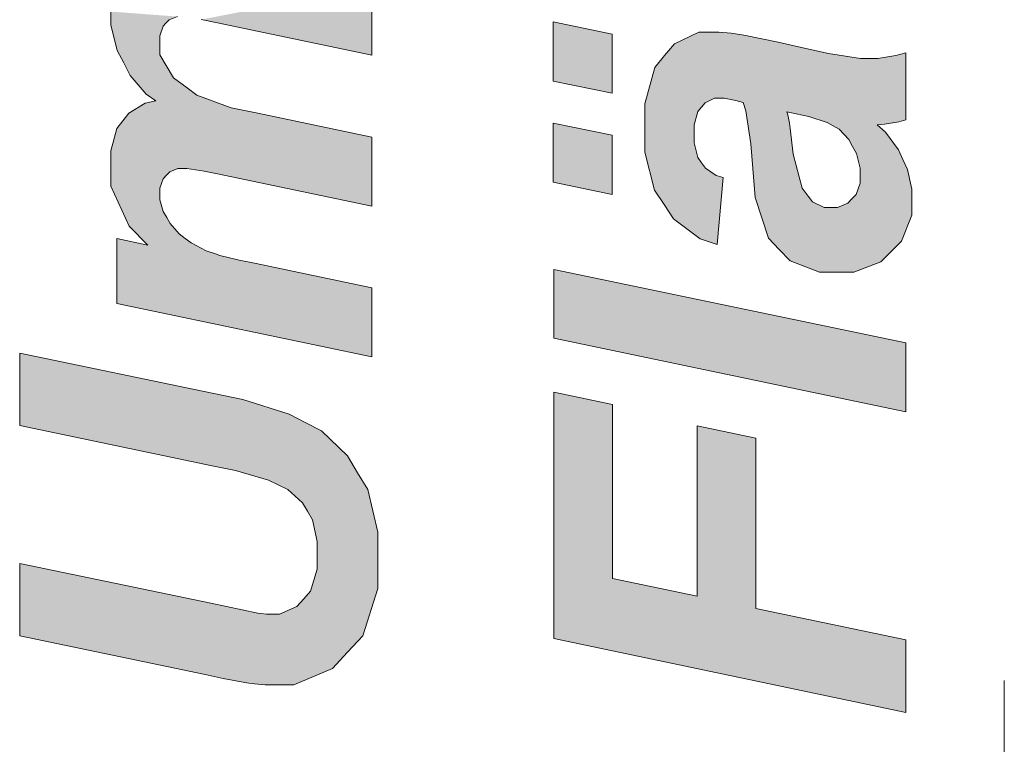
# Model space of a CAD drawing. Header units: metres. Extents: x -45.2 to 14.3, y -31.8 to 10.2.
# Tile 127 of 148: x -15.53 to -15.11, y 8.544 to 8.853. Entities that reach past the tile are written whole.
import ezdxf

# ---------------------------------------------------------------- set-up
doc = ezdxf.new("R2010")
doc.units = ezdxf.units.M
doc.header["$LTSCALE"] = 0.05
doc.layers.add('COE_Bestand-allg.', color=7, linetype='Continuous', lineweight=9)
doc.layers.add('Keine', color=7, linetype='Continuous', lineweight=9)

msp = doc.modelspace()

# ---------------------------------------------------------------- linework, layer by layer
at = {"layer": 'COE_Bestand-allg.', "color": 7}
for p, q in [((-15.30275, 8.82658), (-15.30275, 8.82658)), ((-15.20301, 8.81346), (-15.20301, 8.81346)), ((-15.30275, 8.78342), (-15.30275, 8.78342)), ((-15.23028, 8.78547), (-15.23028, 8.78547)), ((-15.48909, 8.73167), (-15.48909, 8.73167)), ((-15.15227, 8.68543), (-15.15227, 8.68543)), ((-15.5305, 8.58991), (-15.5305, 8.58991)), ((-15.15227, 8.55719), (-15.15227, 8.55719))]:
    msp.add_line(p, q, dxfattribs=at)
for points in [[(-15.38022, 8.86698), (-15.38022, 8.83756), (-15.44675, 8.8515), (-15.453, 8.85278)], [(-15.46315, 8.85407), (-15.46671, 8.85271), (-15.46802, 8.85135), (-15.46933, 8.84999), (-15.47063, 8.84592), (-15.47063, 8.8432), (-15.47063, 8.83772), (-15.46484, 8.82793), (-15.45905, 8.82362), (-15.4549, 8.82049), (-15.44019, 8.81516), (-15.42963, 8.81296), (-15.38022, 8.80261), (-15.38022, 8.77319), (-15.44603, 8.78692), (-15.45172, 8.7881), (-15.4591, 8.78928), (-15.46079, 8.78928), (-15.46295, 8.78928), (-15.46648, 8.78782), (-15.46787, 8.78636), (-15.46925, 8.7849), (-15.47063, 8.78088), (-15.47063, 8.77831), (-15.47063, 8.7759), (-15.4692, 8.77093), (-15.46776, 8.76837), (-15.46633, 8.76581), (-15.46238, 8.76132), (-15.45987, 8.7594), (-15.45736, 8.75748), (-15.4509, 8.75417), (-15.44696, 8.75279), (-15.44511, 8.75217), (-15.43676, 8.75018), (-15.43025, 8.74879), (-15.38022, 8.73834), (-15.38022, 8.70892), (-15.48909, 8.73167), (-15.48909, 8.75935), (-15.47586, 8.75658), (-15.48376, 8.76468), (-15.49165, 8.7817), (-15.49165, 8.79061), (-15.49165, 8.79676), (-15.48909, 8.80625), (-15.48652, 8.80958), (-15.48396, 8.81291), (-15.47689, 8.81716), (-15.47238, 8.81809), (-15.47648, 8.8209), (-15.48334, 8.829), (-15.48611, 8.83428), (-15.48888, 8.83956), (-15.49165, 8.85053), (-15.49165, 8.85622)]]:
    msp.add_lwpolyline(points, dxfattribs=at)
for points in [[(-15.30275, 8.82658), (-15.30275, 8.85179), (-15.27763, 8.84657), (-15.27763, 8.82135)], [(-15.23028, 8.78547), (-15.23274, 8.75677), (-15.24002, 8.75923), (-15.25139, 8.76782), (-15.25549, 8.77394), (-15.25959, 8.78007), (-15.26369, 8.79629), (-15.26369, 8.80638), (-15.26369, 8.81689), (-15.25947, 8.83242), (-15.25524, 8.83744), (-15.25101, 8.84247), (-15.24068, 8.84749), (-15.23458, 8.84749), (-15.23212, 8.84749), (-15.22689, 8.84705), (-15.22413, 8.84662), (-15.22136, 8.84618), (-15.2068, 8.84313), (-15.19501, 8.84052), (-15.18528, 8.83837), (-15.17164, 8.83621), (-15.16775, 8.83621), (-15.16426, 8.83621), (-15.15652, 8.83744), (-15.15227, 8.83867), (-15.15227, 8.81007), (-15.15524, 8.8092), (-15.16139, 8.80813), (-15.16457, 8.80792), (-15.16098, 8.80469), (-15.15547, 8.79726), (-15.15355, 8.79306), (-15.15163, 8.78886), (-15.14971, 8.7804), (-15.14971, 8.77614), (-15.14971, 8.76938), (-15.15414, 8.75821), (-15.15857, 8.7538), (-15.16301, 8.74939), (-15.17441, 8.74498), (-15.18138, 8.74498), (-15.18917, 8.74498), (-15.20163, 8.74983), (-15.20629, 8.75467), (-15.21095, 8.75951), (-15.21659, 8.77681), (-15.21757, 8.78927), (-15.21844, 8.79977), (-15.22054, 8.81382), (-15.22177, 8.81735), (-15.22484, 8.81827), (-15.22976, 8.8192), (-15.23161, 8.8192), (-15.23397, 8.8192), (-15.23791, 8.8173), (-15.2395, 8.8154), (-15.24109, 8.81351), (-15.24268, 8.80787), (-15.24268, 8.80413), (-15.24268, 8.80018), (-15.24107, 8.79396), (-15.23945, 8.79167), (-15.23784, 8.78939), (-15.23325, 8.78629), (-15.23028, 8.78547)], [(-15.20301, 8.81346), (-15.20265, 8.81212), (-15.20199, 8.80859), (-15.20168, 8.80638), (-15.20035, 8.79531), (-15.19645, 8.78086), (-15.19389, 8.77748), (-15.19204, 8.77507), (-15.18707, 8.77266), (-15.18394, 8.77266), (-15.18138, 8.77266), (-15.17705, 8.7745), (-15.17528, 8.77635), (-15.17351, 8.77819), (-15.17175, 8.78306), (-15.17175, 8.78609), (-15.17175, 8.78942), (-15.17336, 8.7957), (-15.17498, 8.79864), (-15.17659, 8.80159), (-15.18074, 8.806), (-15.18328, 8.80746), (-15.18582, 8.80892), (-15.19373, 8.81151), (-15.19912, 8.81264)], [(-15.30275, 8.78342), (-15.30275, 8.80864), (-15.27763, 8.80341), (-15.27763, 8.77819)], [(-15.15227, 8.68543), (-15.30254, 8.7169), (-15.30254, 8.74621), (-15.15227, 8.71485)], [(-15.5305, 8.58991), (-15.5305, 8.62076), (-15.4489, 8.60375), (-15.42881, 8.59954), (-15.42753, 8.59934), (-15.42512, 8.59913), (-15.42399, 8.59913), (-15.41954, 8.59913), (-15.41218, 8.60239), (-15.40928, 8.60564), (-15.40639, 8.6089), (-15.40349, 8.61835), (-15.40349, 8.62455), (-15.40349, 8.63014), (-15.40559, 8.63937), (-15.4077, 8.64301), (-15.4098, 8.64664), (-15.41605, 8.65228), (-15.4202, 8.65428), (-15.42435, 8.65628), (-15.43845, 8.66033), (-15.44839, 8.66238), (-15.5305, 8.6796), (-15.5305, 8.71045), (-15.44829, 8.69334), (-15.43532, 8.69062), (-15.41549, 8.68437), (-15.40862, 8.68083), (-15.40175, 8.67729), (-15.39058, 8.66658), (-15.38627, 8.65941), (-15.38197, 8.65223), (-15.37766, 8.63409), (-15.37766, 8.62312), (-15.37766, 8.61), (-15.38409, 8.58991), (-15.39053, 8.58294), (-15.39696, 8.57597), (-15.41349, 8.569), (-15.42358, 8.569), (-15.42569, 8.569), (-15.43025, 8.56936), (-15.43271, 8.56971), (-15.43435, 8.56992), (-15.44368, 8.57171), (-15.45136, 8.5733)], [(-15.15227, 8.55719), (-15.30254, 8.58866), (-15.30254, 8.69383), (-15.27743, 8.6885), (-15.27743, 8.61429), (-15.24135, 8.6067), (-15.24135, 8.67948), (-15.21623, 8.67425), (-15.21623, 8.60147), (-15.15227, 8.58815)]]:
    msp.add_lwpolyline(points, close=True, dxfattribs=at)
for points in [[(-15.38022, 8.86698), (-15.44675, 8.8515), (-15.453, 8.85278)], [(-15.38022, 8.86698), (-15.38022, 8.83756), (-15.44675, 8.8515)], [(-15.49165, 8.85053), (-15.49165, 8.85622), (-15.46315, 8.85407)], [(-15.49165, 8.85053), (-15.46315, 8.85407), (-15.46671, 8.85271)], [(-15.49165, 8.85053), (-15.46671, 8.85271), (-15.46802, 8.85135)], [(-15.49165, 8.85053), (-15.46802, 8.85135), (-15.46933, 8.84999)], [(-15.30275, 8.82658), (-15.30275, 8.85179), (-15.27763, 8.84657)], [(-15.48611, 8.83428), (-15.48888, 8.83956), (-15.49165, 8.85053)], [(-15.48611, 8.83428), (-15.49165, 8.85053), (-15.46933, 8.84999)], [(-15.48611, 8.83428), (-15.46933, 8.84999), (-15.47063, 8.84592)], [(-15.30275, 8.82658), (-15.27763, 8.84657), (-15.27763, 8.82135)], [(-15.25101, 8.84247), (-15.23212, 8.84749), (-15.22689, 8.84705)], [(-15.25101, 8.84247), (-15.23458, 8.84749), (-15.23212, 8.84749)], [(-15.25101, 8.84247), (-15.24068, 8.84749), (-15.23458, 8.84749)], [(-15.25101, 8.84247), (-15.22689, 8.84705), (-15.22413, 8.84662)], [(-15.25101, 8.84247), (-15.22413, 8.84662), (-15.22136, 8.84618)], [(-15.48611, 8.83428), (-15.47063, 8.84592), (-15.47063, 8.8432)], [(-15.47063, 8.8432), (-15.47063, 8.83772), (-15.48611, 8.83428)], [(-15.25524, 8.83744), (-15.25101, 8.84247), (-15.23397, 8.8192)], [(-15.20301, 8.81346), (-15.25101, 8.84247), (-15.22136, 8.84618)], [(-15.25101, 8.84247), (-15.23161, 8.8192), (-15.23397, 8.8192)], [(-15.25101, 8.84247), (-15.22976, 8.8192), (-15.23161, 8.8192)], [(-15.25101, 8.84247), (-15.22484, 8.81827), (-15.22976, 8.8192)], [(-15.25101, 8.84247), (-15.22177, 8.81735), (-15.22484, 8.81827)], [(-15.25101, 8.84247), (-15.20301, 8.81346), (-15.22177, 8.81735)], [(-15.20301, 8.81346), (-15.22136, 8.84618), (-15.2068, 8.84313)], [(-15.19912, 8.81264), (-15.20301, 8.81346), (-15.2068, 8.84313)], [(-15.19912, 8.81264), (-15.2068, 8.84313), (-15.19501, 8.84052)], [(-15.19373, 8.81151), (-15.19912, 8.81264), (-15.19501, 8.84052)], [(-15.19373, 8.81151), (-15.19501, 8.84052), (-15.18528, 8.83837)], [(-15.18582, 8.80892), (-15.19373, 8.81151), (-15.18528, 8.83837)], [(-15.18582, 8.80892), (-15.18528, 8.83837), (-15.17164, 8.83621)], [(-15.15652, 8.83744), (-15.15227, 8.83867), (-15.15227, 8.81007)], [(-15.47063, 8.83772), (-15.48334, 8.829), (-15.48611, 8.83428)], [(-15.47063, 8.83772), (-15.47648, 8.8209), (-15.48334, 8.829)], [(-15.47063, 8.83772), (-15.47238, 8.81809), (-15.47648, 8.8209)], [(-15.47063, 8.83772), (-15.46484, 8.82793), (-15.47238, 8.81809)], [(-15.23397, 8.8192), (-15.25947, 8.83242), (-15.25524, 8.83744)], [(-15.17164, 8.83621), (-15.18328, 8.80746), (-15.18582, 8.80892)], [(-15.17164, 8.83621), (-15.18074, 8.806), (-15.18328, 8.80746)], [(-15.17659, 8.80159), (-15.18074, 8.806), (-15.17164, 8.83621)], [(-15.17164, 8.83621), (-15.17498, 8.79864), (-15.17659, 8.80159)], [(-15.17164, 8.83621), (-15.17336, 8.7957), (-15.17498, 8.79864)], [(-15.17164, 8.83621), (-15.17175, 8.78942), (-15.17336, 8.7957)], [(-15.17164, 8.83621), (-15.16775, 8.83621), (-15.17175, 8.78942)], [(-15.16775, 8.83621), (-15.16301, 8.74939), (-15.17175, 8.78942)], [(-15.16301, 8.74939), (-15.16775, 8.83621), (-15.16457, 8.80792)], [(-15.16775, 8.83621), (-15.16426, 8.83621), (-15.16139, 8.80813)], [(-15.16775, 8.83621), (-15.16139, 8.80813), (-15.16457, 8.80792)], [(-15.15227, 8.81007), (-15.16426, 8.83621), (-15.15652, 8.83744)], [(-15.15227, 8.81007), (-15.16139, 8.80813), (-15.16426, 8.83621)], [(-15.23397, 8.8192), (-15.26369, 8.81689), (-15.25947, 8.83242)], [(-15.47238, 8.81809), (-15.46484, 8.82793), (-15.45905, 8.82362)], [(-15.49165, 8.79061), (-15.45905, 8.82362), (-15.4549, 8.82049)], [(-15.45905, 8.82362), (-15.49165, 8.79061), (-15.47238, 8.81809)], [(-15.49165, 8.79061), (-15.4549, 8.82049), (-15.44019, 8.81516)], [(-15.49165, 8.79061), (-15.47689, 8.81716), (-15.47238, 8.81809)], [(-15.49165, 8.79061), (-15.48396, 8.81291), (-15.47689, 8.81716)], [(-15.23397, 8.8192), (-15.23791, 8.8173), (-15.26369, 8.81689)], [(-15.26369, 8.81689), (-15.23791, 8.8173), (-15.2395, 8.8154)], [(-15.20301, 8.81346), (-15.22054, 8.81382), (-15.22177, 8.81735)], [(-15.49165, 8.79061), (-15.44019, 8.81516), (-15.42963, 8.81296)], [(-15.42963, 8.81296), (-15.38022, 8.80261), (-15.49165, 8.79061)], [(-15.49165, 8.79061), (-15.48652, 8.80958), (-15.48396, 8.81291)], [(-15.26369, 8.80638), (-15.26369, 8.81689), (-15.24109, 8.81351)], [(-15.26369, 8.81689), (-15.2395, 8.8154), (-15.24109, 8.81351)], [(-15.26369, 8.80638), (-15.24109, 8.81351), (-15.24268, 8.80787)], [(-15.21844, 8.79977), (-15.22054, 8.81382), (-15.20265, 8.81212)], [(-15.22054, 8.81382), (-15.20301, 8.81346), (-15.20265, 8.81212)], [(-15.49165, 8.79061), (-15.48909, 8.80625), (-15.48652, 8.80958)], [(-15.30275, 8.78342), (-15.30275, 8.80864), (-15.27763, 8.80341)], [(-15.21844, 8.79977), (-15.20265, 8.81212), (-15.20199, 8.80859)], [(-15.20199, 8.80859), (-15.20168, 8.80638), (-15.21844, 8.79977)], [(-15.15227, 8.81007), (-15.15524, 8.8092), (-15.16139, 8.80813)], [(-15.49165, 8.79061), (-15.49165, 8.79676), (-15.48909, 8.80625)], [(-15.26369, 8.79629), (-15.24268, 8.80787), (-15.24268, 8.80413)], [(-15.24268, 8.80787), (-15.26369, 8.79629), (-15.26369, 8.80638)], [(-15.20168, 8.80638), (-15.21757, 8.78927), (-15.21844, 8.79977)], [(-15.20168, 8.80638), (-15.20035, 8.79531), (-15.21757, 8.78927)], [(-15.16301, 8.74939), (-15.16457, 8.80792), (-15.15355, 8.79306)], [(-15.16457, 8.80792), (-15.16098, 8.80469), (-15.15547, 8.79726)], [(-15.16457, 8.80792), (-15.15547, 8.79726), (-15.15355, 8.79306)], [(-15.4591, 8.78928), (-15.49165, 8.79061), (-15.38022, 8.80261)], [(-15.38022, 8.80261), (-15.45172, 8.7881), (-15.4591, 8.78928)], [(-15.38022, 8.80261), (-15.44603, 8.78692), (-15.45172, 8.7881)], [(-15.38022, 8.80261), (-15.38022, 8.77319), (-15.44603, 8.78692)], [(-15.30275, 8.78342), (-15.27763, 8.80341), (-15.27763, 8.77819)], [(-15.26369, 8.79629), (-15.24268, 8.80413), (-15.24268, 8.80018)], [(-15.25549, 8.77394), (-15.26369, 8.79629), (-15.24268, 8.80018)], [(-15.25549, 8.77394), (-15.24268, 8.80018), (-15.24107, 8.79396)], [(-15.25549, 8.77394), (-15.25959, 8.78007), (-15.26369, 8.79629)], [(-15.24107, 8.79396), (-15.25139, 8.76782), (-15.25549, 8.77394)], [(-15.25139, 8.76782), (-15.24107, 8.79396), (-15.23945, 8.79167)], [(-15.20629, 8.75467), (-15.21757, 8.78927), (-15.20035, 8.79531)], [(-15.20629, 8.75467), (-15.20035, 8.79531), (-15.19645, 8.78086)], [(-15.16301, 8.74939), (-15.15355, 8.79306), (-15.15163, 8.78886)], [(-15.48376, 8.76468), (-15.49165, 8.7817), (-15.49165, 8.79061)], [(-15.48376, 8.76468), (-15.49165, 8.79061), (-15.46925, 8.7849)], [(-15.49165, 8.79061), (-15.46787, 8.78636), (-15.46925, 8.7849)], [(-15.49165, 8.79061), (-15.46648, 8.78782), (-15.46787, 8.78636)], [(-15.49165, 8.79061), (-15.46295, 8.78928), (-15.46648, 8.78782)], [(-15.49165, 8.79061), (-15.46079, 8.78928), (-15.46295, 8.78928)], [(-15.49165, 8.79061), (-15.4591, 8.78928), (-15.46079, 8.78928)], [(-15.25139, 8.76782), (-15.23945, 8.79167), (-15.23784, 8.78939)], [(-15.23274, 8.75677), (-15.25139, 8.76782), (-15.23784, 8.78939)], [(-15.23274, 8.75677), (-15.23784, 8.78939), (-15.23325, 8.78629)], [(-15.20629, 8.75467), (-15.21659, 8.77681), (-15.21757, 8.78927)], [(-15.16301, 8.74939), (-15.17175, 8.78609), (-15.17175, 8.78942)], [(-15.16301, 8.74939), (-15.15163, 8.78886), (-15.14971, 8.7804)], [(-15.48376, 8.76468), (-15.46925, 8.7849), (-15.47063, 8.78088)], [(-15.23325, 8.78629), (-15.23028, 8.78547), (-15.23274, 8.75677)], [(-15.16301, 8.74939), (-15.17175, 8.78306), (-15.17175, 8.78609)], [(-15.48376, 8.76468), (-15.47063, 8.78088), (-15.47063, 8.77831)], [(-15.20629, 8.75467), (-15.19645, 8.78086), (-15.19389, 8.77748)], [(-15.16301, 8.74939), (-15.17351, 8.77819), (-15.17175, 8.78306)], [(-15.16301, 8.74939), (-15.14971, 8.7804), (-15.14971, 8.77614)], [(-15.48376, 8.76468), (-15.47063, 8.77831), (-15.47063, 8.7759)], [(-15.48376, 8.76468), (-15.47063, 8.7759), (-15.4692, 8.77093)], [(-15.20629, 8.75467), (-15.21095, 8.75951), (-15.21659, 8.77681)], [(-15.19389, 8.77748), (-15.19204, 8.77507), (-15.20629, 8.75467)], [(-15.18138, 8.74498), (-15.20629, 8.75467), (-15.19204, 8.77507)], [(-15.18138, 8.74498), (-15.19204, 8.77507), (-15.18707, 8.77266)], [(-15.16301, 8.74939), (-15.17705, 8.7745), (-15.17528, 8.77635)], [(-15.16301, 8.74939), (-15.17528, 8.77635), (-15.17351, 8.77819)], [(-15.15857, 8.7538), (-15.16301, 8.74939), (-15.14971, 8.77614)], [(-15.14971, 8.77614), (-15.15414, 8.75821), (-15.15857, 8.7538)], [(-15.14971, 8.77614), (-15.14971, 8.76938), (-15.15414, 8.75821)], [(-15.4692, 8.77093), (-15.47586, 8.75658), (-15.48376, 8.76468)], [(-15.4692, 8.77093), (-15.46633, 8.76581), (-15.47586, 8.75658)], [(-15.4692, 8.77093), (-15.46776, 8.76837), (-15.46633, 8.76581)], [(-15.18138, 8.74498), (-15.18707, 8.77266), (-15.18394, 8.77266)], [(-15.18394, 8.77266), (-15.18138, 8.77266), (-15.18138, 8.74498)], [(-15.16301, 8.74939), (-15.18138, 8.77266), (-15.17705, 8.7745)], [(-15.16301, 8.74939), (-15.18138, 8.74498), (-15.18138, 8.77266)], [(-15.23274, 8.75677), (-15.24002, 8.75923), (-15.25139, 8.76782)], [(-15.47586, 8.75658), (-15.46633, 8.76581), (-15.46238, 8.76132)], [(-15.48909, 8.73167), (-15.47586, 8.75658), (-15.46238, 8.76132)], [(-15.48909, 8.73167), (-15.46238, 8.76132), (-15.45987, 8.7594)], [(-15.48909, 8.73167), (-15.45987, 8.7594), (-15.45736, 8.75748)], [(-15.48909, 8.73167), (-15.48909, 8.75935), (-15.47586, 8.75658)], [(-15.48909, 8.73167), (-15.45736, 8.75748), (-15.4509, 8.75417)], [(-15.48909, 8.73167), (-15.4509, 8.75417), (-15.44696, 8.75279)], [(-15.18138, 8.74498), (-15.20163, 8.74983), (-15.20629, 8.75467)], [(-15.48909, 8.73167), (-15.44696, 8.75279), (-15.44511, 8.75217)], [(-15.48909, 8.73167), (-15.44511, 8.75217), (-15.43676, 8.75018)], [(-15.48909, 8.73167), (-15.43676, 8.75018), (-15.43025, 8.74879)], [(-15.18138, 8.74498), (-15.18917, 8.74498), (-15.20163, 8.74983)], [(-15.43025, 8.74879), (-15.38022, 8.70892), (-15.48909, 8.73167)], [(-15.43025, 8.74879), (-15.38022, 8.73834), (-15.38022, 8.70892)], [(-15.15227, 8.68543), (-15.30254, 8.7169), (-15.30254, 8.74621)], [(-15.15227, 8.68543), (-15.30254, 8.74621), (-15.15227, 8.71485)], [(-15.16301, 8.74939), (-15.17441, 8.74498), (-15.18138, 8.74498)], [(-15.44839, 8.66238), (-15.5305, 8.6796), (-15.5305, 8.71045)], [(-15.44839, 8.66238), (-15.5305, 8.71045), (-15.44829, 8.69334)], [(-15.44829, 8.69334), (-15.43845, 8.66033), (-15.44839, 8.66238)], [(-15.44829, 8.69334), (-15.43532, 8.69062), (-15.43845, 8.66033)], [(-15.30254, 8.58866), (-15.30254, 8.69383), (-15.27743, 8.6885)], [(-15.43532, 8.69062), (-15.42435, 8.65628), (-15.43845, 8.66033)], [(-15.43532, 8.69062), (-15.4202, 8.65428), (-15.42435, 8.65628)], [(-15.43532, 8.69062), (-15.41605, 8.65228), (-15.4202, 8.65428)], [(-15.40862, 8.68083), (-15.41605, 8.65228), (-15.43532, 8.69062)], [(-15.43532, 8.69062), (-15.41549, 8.68437), (-15.40862, 8.68083)], [(-15.30254, 8.58866), (-15.27743, 8.6885), (-15.27743, 8.61429)], [(-15.40862, 8.68083), (-15.4098, 8.64664), (-15.41605, 8.65228)], [(-15.40862, 8.68083), (-15.40175, 8.67729), (-15.4098, 8.64664)], [(-15.24135, 8.6067), (-15.24135, 8.67948), (-15.21623, 8.67425)], [(-15.40175, 8.67729), (-15.4077, 8.64301), (-15.4098, 8.64664)], [(-15.40175, 8.67729), (-15.40559, 8.63937), (-15.4077, 8.64301)], [(-15.38627, 8.65941), (-15.40559, 8.63937), (-15.40175, 8.67729)], [(-15.40175, 8.67729), (-15.39058, 8.66658), (-15.38627, 8.65941)], [(-15.24135, 8.6067), (-15.21623, 8.67425), (-15.21623, 8.60147)], [(-15.38627, 8.65941), (-15.40349, 8.63014), (-15.40559, 8.63937)], [(-15.38627, 8.65941), (-15.37766, 8.63409), (-15.40349, 8.63014)], [(-15.38627, 8.65941), (-15.38197, 8.65223), (-15.37766, 8.63409)], [(-15.37766, 8.63409), (-15.40349, 8.62455), (-15.40349, 8.63014)], [(-15.37766, 8.63409), (-15.40349, 8.61835), (-15.40349, 8.62455)], [(-15.40349, 8.61835), (-15.37766, 8.63409), (-15.37766, 8.62312)], [(-15.45136, 8.5733), (-15.5305, 8.58991), (-15.5305, 8.62076)], [(-15.45136, 8.5733), (-15.5305, 8.62076), (-15.4489, 8.60375)], [(-15.37766, 8.62312), (-15.38409, 8.58991), (-15.40639, 8.6089)], [(-15.37766, 8.62312), (-15.40639, 8.6089), (-15.40349, 8.61835)], [(-15.37766, 8.62312), (-15.37766, 8.61), (-15.38409, 8.58991)], [(-15.30254, 8.58866), (-15.27743, 8.61429), (-15.24135, 8.6067)], [(-15.38409, 8.58991), (-15.40928, 8.60564), (-15.40639, 8.6089)], [(-15.44368, 8.57171), (-15.45136, 8.5733), (-15.4489, 8.60375)], [(-15.44368, 8.57171), (-15.4489, 8.60375), (-15.42881, 8.59954)], [(-15.38409, 8.58991), (-15.41218, 8.60239), (-15.40928, 8.60564)], [(-15.15227, 8.55719), (-15.30254, 8.58866), (-15.24135, 8.6067)], [(-15.15227, 8.55719), (-15.24135, 8.6067), (-15.21623, 8.60147)], [(-15.42881, 8.59954), (-15.43435, 8.56992), (-15.44368, 8.57171)], [(-15.43271, 8.56971), (-15.43435, 8.56992), (-15.42881, 8.59954)], [(-15.43271, 8.56971), (-15.42881, 8.59954), (-15.42753, 8.59934)], [(-15.43025, 8.56936), (-15.43271, 8.56971), (-15.42753, 8.59934)], [(-15.42753, 8.59934), (-15.42569, 8.569), (-15.43025, 8.56936)], [(-15.42753, 8.59934), (-15.42512, 8.59913), (-15.42569, 8.569)], [(-15.42358, 8.569), (-15.42569, 8.569), (-15.42512, 8.59913)], [(-15.42358, 8.569), (-15.42512, 8.59913), (-15.42399, 8.59913)], [(-15.42358, 8.569), (-15.42399, 8.59913), (-15.41954, 8.59913)], [(-15.39053, 8.58294), (-15.42358, 8.569), (-15.41954, 8.59913)], [(-15.39053, 8.58294), (-15.41954, 8.59913), (-15.41218, 8.60239)], [(-15.41218, 8.60239), (-15.38409, 8.58991), (-15.39053, 8.58294)], [(-15.21623, 8.60147), (-15.15227, 8.58815), (-15.15227, 8.55719)], [(-15.39053, 8.58294), (-15.41349, 8.569), (-15.42358, 8.569)], [(-15.39053, 8.58294), (-15.39696, 8.57597), (-15.41349, 8.569)]]:
    msp.add_solid(points, dxfattribs=at)
at = {"layer": 'Keine', "color": 7, "linetype": 'Continuous', "lineweight": 13}
msp.add_line((-15.11024, 8.57075), (-15.11024, 7.97075), dxfattribs=at)

doc.saveas('drawing.dxf')
